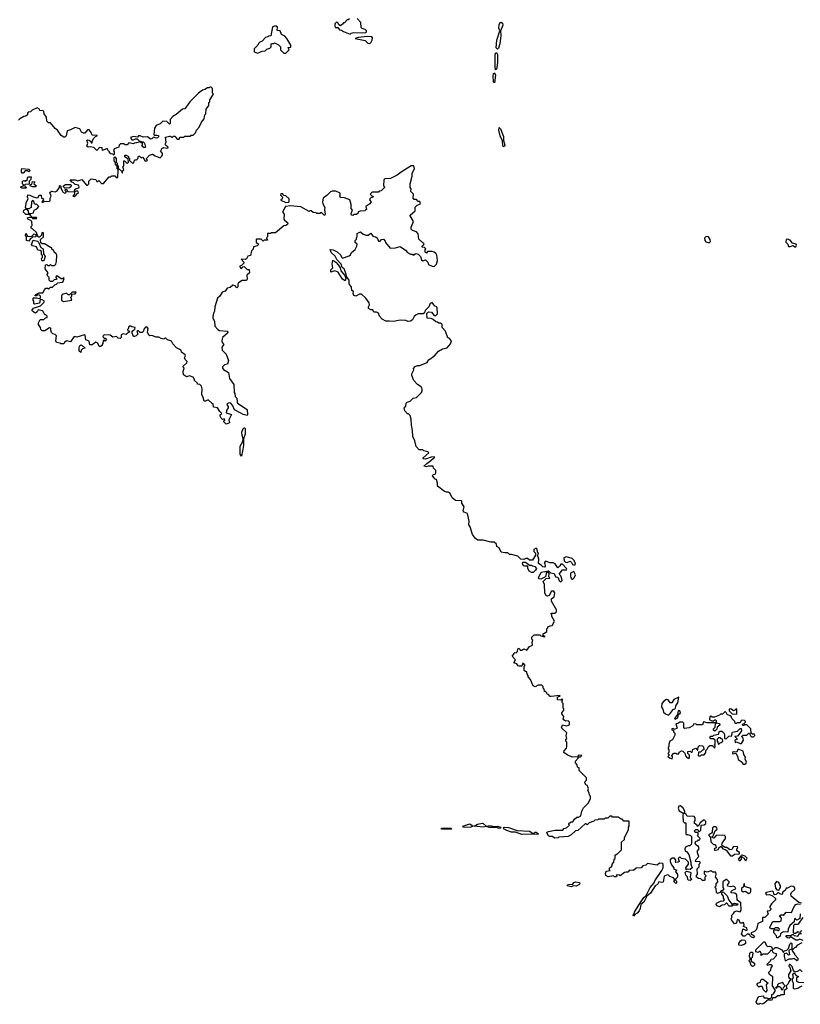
# Model space of a CAD drawing. Extents: x 2528705 to 2678277, y 911730 to 1023331.
# Tile 13 of 241: x 2562629 to 2570891, y 912570 to 922993. Entities that reach past the tile are written whole.
import ezdxf

# ---------------------------------------------------------------- set-up
doc = ezdxf.new("R2010")
doc.units = 0

msp = doc.modelspace()

# ---------------------------------------------------------------- linework, layer by layer
at = {"layer": '0CON20XD'}
for points in [[(2566118, 923002), (2566105, 922990), (2566095, 922990), (2566065, 922960), (2566055, 922960), (2566046, 922944), (2566025, 922928), (2566007, 922937), (2566000, 922955), (2565985, 922970), (2565965, 922950), (2565963, 922925), (2565972, 922912), (2565995, 922910), (2566014, 922884), (2566035, 922881), (2566055, 922867), (2566125, 922840)], [(2566125, 922840), (2566138, 922852), (2566164, 922856), (2566255, 922854), (2566292, 922858), (2566300, 922865), (2566300, 922875), (2566285, 922890), (2566255, 922900), (2566242, 922912), (2566240, 922965), (2566200, 923005)], [(2567685, 922682), (2567673, 922695), (2567679, 922775), (2567712, 922875), (2567700, 922905), (2567703, 922937), (2567715, 922965), (2567725, 922968), (2567740, 922955), (2567742, 922935), (2567718, 922875), (2567723, 922827), (2567711, 922739), (2567698, 922692), (2567685, 922682)], [(2565445, 922640), (2565480, 922675), (2565472, 922698), (2565498, 922702), (2565500, 922725), (2565458, 922795), (2565435, 922820), (2565400, 922835), (2565386, 922876), (2565355, 922880), (2565358, 922915), (2565345, 922926), (2565325, 922926), (2565304, 922916), (2565288, 922822), (2565265, 922820), (2565255, 922810), (2565230, 922805), (2565196, 922764), (2565170, 922755), (2565155, 922740), (2565150, 922725), (2565110, 922685), (2565112, 922652), (2565145, 922640), (2565195, 922660), (2565227, 922663), (2565245, 922680), (2565275, 922690), (2565290, 922705), (2565290, 922735), (2565295, 922740), (2565315, 922740), (2565325, 922748), (2565368, 922728), (2565390, 922705), (2565390, 922675), (2565425, 922640), (2565445, 922640)], [(2566335, 922742), (2566350, 922755), (2566360, 922775), (2566362, 922802), (2566355, 922810), (2566305, 922814), (2566210, 922805), (2566180, 922795), (2566285, 922772), (2566315, 922743), (2566335, 922742)], [(2567665, 922462), (2567660, 922495), (2567660, 922615), (2567665, 922639), (2567675, 922646), (2567687, 922625), (2567687, 922543), (2567680, 922485), (2567675, 922470), (2567665, 922462)], [(2567655, 922324), (2567645, 922338), (2567640, 922395), (2567645, 922422), (2567655, 922431), (2567665, 922405), (2567655, 922324)], [(2564062, 921552), (2564115, 921530), (2564135, 921550), (2564140, 921565), (2564140, 921575), (2564120, 921605), (2564130, 921615), (2564132, 921628), (2564155, 921640), (2564185, 921632), (2564200, 921635), (2564195, 921648), (2564175, 921660), (2564168, 921675), (2564178, 921695), (2564172, 921748), (2564215, 921760), (2564225, 921760), (2564235, 921750), (2564245, 921750), (2564255, 921760), (2564275, 921760), (2564280, 921745), (2564295, 921730), (2564315, 921730), (2564325, 921750), (2564365, 921750), (2564375, 921760), (2564435, 921760), (2564445, 921770), (2564465, 921770), (2564490, 921795), (2564500, 921825), (2564530, 921855), (2564553, 921907), (2564580, 921945), (2564590, 921985), (2564600, 921995), (2564603, 922047), (2564630, 922085), (2564630, 922115), (2564640, 922125), (2564640, 922145), (2564680, 922205), (2564670, 922215), (2564670, 922265), (2564655, 922280), (2564645, 922280), (2564635, 922270), (2564615, 922270), (2564587, 922253), (2564563, 922247), (2564520, 922215), (2564428, 922125), (2564375, 922050), (2564353, 922047), (2564285, 921990), (2564251, 921969), (2564223, 921937), (2564222, 921895), (2564215, 921888), (2564187, 921917), (2564145, 921918), (2564115, 921892), (2564075, 921872), (2564057, 921845), (2564050, 921775), (2564055, 921770), (2564085, 921772), (2564097, 921767), (2564097, 921753), (2564087, 921743), (2564075, 921740), (2564045, 921750), (2564028, 921732), (2564015, 921727), (2563982, 921752), (2563935, 921750), (2563905, 921762), (2563888, 921762), (2563875, 921750), (2563835, 921758), (2563800, 921745), (2563815, 921720), (2563835, 921720), (2563855, 921732), (2563872, 921732), (2563895, 921710), (2563925, 921700), (2563935, 921700), (2563950, 921685), (2563960, 921645), (2563945, 921638), (2563920, 921655), (2563930, 921665), (2563928, 921688), (2563915, 921690), (2563905, 921700), (2563865, 921688), (2563843, 921687), (2563835, 921680), (2563785, 921690), (2563765, 921670), (2563745, 921670), (2563735, 921680), (2563695, 921680), (2563680, 921665), (2563678, 921642), (2563630, 921625), (2563622, 921605), (2563630, 921595), (2563630, 921565), (2563625, 921560), (2563615, 921570), (2563592, 921572), (2563580, 921585), (2563580, 921595), (2563562, 921612), (2563555, 921630), (2563505, 921610), (2563500, 921635), (2563475, 921640), (2563445, 921610), (2563415, 921640), (2563375, 921648), (2563352, 921642), (2563340, 921655), (2563350, 921685), (2563340, 921715), (2563345, 921720), (2563365, 921718), (2563380, 921705), (2563385, 921690), (2563395, 921690), (2563400, 921715), (2563415, 921740), (2563432, 921758), (2563448, 921762), (2563448, 921768), (2563395, 921770), (2563385, 921800), (2563365, 921828), (2563345, 921827), (2563317, 921793), (2563305, 921792), (2563284, 921804), (2563266, 921836), (2563215, 921850), (2563165, 921826), (2563132, 921818), (2563120, 921765), (2563105, 921748), (2563095, 921748), (2563067, 921767), (2563030, 921825), (2563005, 921840), (2562955, 921900), (2562935, 921900), (2562915, 921920), (2562912, 921962), (2562888, 921998), (2562885, 922020), (2562877, 922027), (2562842, 922032), (2562840, 922045), (2562815, 922060), (2562760, 922035), (2562742, 922018), (2562720, 922015), (2562710, 922005), (2562710, 921985), (2562695, 921970), (2562673, 921967), (2562630, 921945), (2562615, 921930)], [(2567755, 921648), (2567744, 921655), (2567740, 921710), (2567713, 921765), (2567701, 921825), (2567705, 921850), (2567718, 921838), (2567750, 921755), (2567748, 921715), (2567764, 921666), (2567755, 921648)], [(2565058, 920348), (2565060, 920315), (2565033, 920287), (2565038, 920245), (2565029, 920231), (2564985, 920232), (2564945, 920208), (2564937, 920195), (2564938, 920165), (2564927, 920153), (2564915, 920160), (2564910, 920175), (2564885, 920182), (2564855, 920158), (2564825, 920150), (2564805, 920120), (2564772, 920108), (2564748, 920065), (2564724, 920046), (2564693, 919955), (2564692, 919908), (2564682, 919895), (2564672, 919855), (2564672, 919835), (2564692, 919802), (2564695, 919750), (2564725, 919712), (2564745, 919703), (2564825, 919697), (2564832, 919685), (2564830, 919675), (2564775, 919628), (2564767, 919595), (2564772, 919575), (2564788, 919555), (2564770, 919525), (2564773, 919495), (2564814, 919454), (2564840, 919385), (2564830, 919345), (2564795, 919338), (2564775, 919318), (2564774, 919305), (2564785, 919291), (2564838, 919258), (2564850, 919195), (2564895, 919130), (2564900, 919045), (2564907, 919037), (2564910, 919005), (2564927, 918987), (2564929, 918945), (2564934, 918935), (2565036, 918866), (2565039, 918815), (2565035, 918804), (2564995, 918813), (2564969, 918829), (2564903, 918863), (2564886, 918905), (2564865, 918933), (2564845, 918937), (2564824, 918926), (2564820, 918915), (2564835, 918900), (2564837, 918885), (2564818, 918855), (2564813, 918833), (2564870, 918815), (2564843, 918757), (2564848, 918725), (2564815, 918710), (2564790, 918735), (2564790, 918745), (2564800, 918755), (2564798, 918768), (2564775, 918760), (2564760, 918775), (2564750, 918795), (2564750, 918810), (2564770, 918825), (2564747, 918847), (2564723, 918883), (2564685, 918890), (2564680, 918895), (2564678, 918928), (2564665, 918930), (2564625, 918968), (2564596, 918954), (2564580, 918955), (2564572, 918995), (2564557, 919025), (2564559, 919085), (2564553, 919113), (2564535, 919130), (2564510, 919135), (2564510, 919145), (2564480, 919175), (2564480, 919185), (2564465, 919208), (2564425, 919222), (2564394, 919214), (2564362, 919235), (2564359, 919271), (2564370, 919305), (2564360, 919315), (2564360, 919325), (2564398, 919362), (2564400, 919375), (2564380, 919395), (2564373, 919413), (2564382, 919435), (2564380, 919445), (2564342, 919472), (2564338, 919495), (2564290, 919520), (2564251, 919561), (2564235, 919590), (2564193, 919603), (2564175, 919620), (2564165, 919620), (2564155, 919610), (2564125, 919618), (2564102, 919632), (2564075, 919632), (2564029, 919649), (2564005, 919648), (2563995, 919652), (2563980, 919685), (2563988, 919725), (2563975, 919740), (2563962, 919738), (2563942, 919718), (2563938, 919695), (2563925, 919683), (2563905, 919680), (2563885, 919698), (2563875, 919700), (2563870, 919695), (2563880, 919665), (2563860, 919645), (2563845, 919638), (2563835, 919640), (2563820, 919675), (2563820, 919695), (2563832, 919708), (2563848, 919712), (2563850, 919735), (2563815, 919740), (2563805, 919750), (2563795, 919750), (2563782, 919738), (2563780, 919725), (2563770, 919715), (2563775, 919700), (2563788, 919698), (2563790, 919685), (2563772, 919678), (2563755, 919660), (2563725, 919667), (2563702, 919658), (2563702, 919628), (2563692, 919618), (2563672, 919622), (2563655, 919638), (2563615, 919632), (2563585, 919652), (2563523, 919657), (2563512, 919648), (2563510, 919635), (2563522, 919622), (2563535, 919620), (2563547, 919603), (2563535, 919590), (2563525, 919600), (2563512, 919598), (2563510, 919565), (2563500, 919555), (2563500, 919545), (2563485, 919532), (2563470, 919535), (2563455, 919570), (2563435, 919578), (2563395, 919552), (2563372, 919552), (2563365, 919590), (2563330, 919605), (2563320, 919655), (2563315, 919658), (2563235, 919632), (2563205, 919640), (2563167, 919583), (2563125, 919592), (2563104, 919576), (2563095, 919560), (2563065, 919560), (2563057, 919567), (2563017, 919577), (2563010, 919595), (2563020, 919645), (2563005, 919660), (2562978, 919668), (2562965, 919680), (2562958, 919705), (2562958, 919728), (2562945, 919732), (2562895, 919700), (2562865, 919700), (2562852, 919712), (2562850, 919735), (2562828, 919768), (2562828, 919785), (2562845, 919820), (2562885, 919820), (2562902, 919838), (2562918, 919842), (2562920, 919855), (2562905, 919870), (2562895, 919870), (2562878, 919905), (2562865, 919912), (2562825, 919920), (2562815, 919900), (2562795, 919888), (2562782, 919892), (2562758, 919915), (2562775, 919940), (2562850, 919965), (2562885, 920000), (2562890, 920015), (2562867, 920027), (2562845, 920030), (2562838, 919992), (2562785, 919980), (2562780, 919985), (2562780, 920015), (2562773, 920023), (2562770, 920045), (2562775, 920050), (2562805, 920050), (2562835, 920040), (2562850, 920045), (2562848, 920068), (2562838, 920078), (2562815, 920080), (2562805, 920070), (2562795, 920070), (2562790, 920075), (2562800, 920085), (2562835, 920100), (2562875, 920100), (2562890, 920135), (2562905, 920150), (2562925, 920150), (2562935, 920140), (2562955, 920160), (2562975, 920160), (2563002, 920188), (2563018, 920192), (2563032, 920208), (2563077, 920213), (2563088, 920222), (2563100, 920255), (2563095, 920260), (2563082, 920248), (2563068, 920248), (2563028, 920278), (2563015, 920280), (2563010, 920265), (2563020, 920255), (2563018, 920242), (2562995, 920240), (2562975, 920220), (2562955, 920220), (2562940, 920235), (2562940, 920265), (2562923, 920283), (2562920, 920295), (2562930, 920315), (2562900, 920355), (2562903, 920397), (2562915, 920400), (2562925, 920390), (2562945, 920390), (2562955, 920400), (2562965, 920390), (2562998, 920392), (2563010, 920405), (2563020, 920435), (2563022, 920502), (2563016, 920516), (2562992, 920532), (2562990, 920545), (2562970, 920565), (2562968, 920578), (2562955, 920580), (2562892, 920622), (2562865, 920620), (2562852, 920632), (2562850, 920665), (2562880, 920695), (2562880, 920735), (2562875, 920740), (2562862, 920738), (2562858, 920712), (2562838, 920692), (2562825, 920690), (2562805, 920740), (2562765, 920780), (2562750, 920785), (2562750, 920805), (2562760, 920815), (2562757, 920857), (2562748, 920868), (2562715, 920882), (2562713, 920897), (2562735, 920902), (2562760, 920900), (2562765, 920890), (2562805, 920890), (2562810, 920895), (2562805, 920900), (2562760, 920900), (2562735, 920930), (2562692, 920932), (2562670, 920955), (2562673, 920977), (2562700, 920990), (2562720, 920965), (2562722, 920942), (2562745, 920940), (2562775, 920950), (2562783, 920977), (2562809, 920991), (2562830, 921015), (2562805, 921040), (2562795, 921038), (2562784, 921044), (2562778, 921068), (2562765, 921080), (2562752, 921065), (2562750, 921005), (2562725, 920990), (2562700, 920990), (2562690, 921005), (2562702, 921065), (2562720, 921095), (2562710, 921115), (2562715, 921138), (2562737, 921137), (2562765, 921120), (2562805, 921108), (2562825, 921110), (2562834, 921136), (2562857, 921137), (2562860, 921105), (2562880, 921095), (2562878, 921082), (2562862, 921062), (2562875, 921060), (2562895, 921072), (2562942, 921068), (2562952, 921078), (2562950, 921105), (2562962, 921125), (2562948, 921165), (2562965, 921177), (2563005, 921172), (2563025, 921182), (2563050, 921215), (2563050, 921235), (2563055, 921238), (2563067, 921227), (2563060, 921215), (2563080, 921185), (2563082, 921172), (2563105, 921158), (2563120, 921165), (2563120, 921175), (2563110, 921185), (2563115, 921200), (2563125, 921200), (2563132, 921182), (2563143, 921173), (2563210, 921170), (2563210, 921145), (2563190, 921125), (2563205, 921120), (2563215, 921130), (2563228, 921132), (2563230, 921145), (2563250, 921165), (2563245, 921178), (2563225, 921178), (2563210, 921170), (2563212, 921195), (2563225, 921207), (2563255, 921212), (2563260, 921225), (2563251, 921241), (2563215, 921250), (2563195, 921270), (2563182, 921272), (2563163, 921297), (2563215, 921297), (2563245, 921288), (2563285, 921300), (2563335, 921240), (2563348, 921242), (2563360, 921255), (2563360, 921285), (2563385, 921310), (2563435, 921300), (2563445, 921280), (2563455, 921280), (2563465, 921290), (2563495, 921260), (2563515, 921260), (2563575, 921330), (2563595, 921330), (2563605, 921340), (2563635, 921340), (2563655, 921320), (2563668, 921322), (2563670, 921405), (2563660, 921415), (2563660, 921450), (2563670, 921445), (2563672, 921422), (2563708, 921388), (2563712, 921372), (2563718, 921372), (2563720, 921395), (2563730, 921405), (2563722, 921435), (2563730, 921445), (2563732, 921498), (2563738, 921498), (2563765, 921470), (2563780, 921485), (2563778, 921518), (2563742, 921542), (2563742, 921558), (2563755, 921560), (2563780, 921545), (2563780, 921535), (2563790, 921525), (2563792, 921502), (2563825, 921470), (2563838, 921482), (2563840, 921495), (2563852, 921508), (2563865, 921510), (2563878, 921522), (2563885, 921550), (2563898, 921548), (2563915, 921530), (2563928, 921538), (2563948, 921518), (2563955, 921500), (2563975, 921500), (2563980, 921505), (2563970, 921515), (2563970, 921525), (2564002, 921558), (2564035, 921568), (2564062, 921552)], [(2563660, 921450), (2563655, 921450), (2563642, 921462), (2563640, 921485), (2563630, 921495), (2563630, 921535), (2563635, 921540), (2563650, 921525), (2563650, 921485), (2563660, 921475), (2563660, 921450)], [(2562665, 921370), (2562655, 921370), (2562648, 921378), (2562648, 921405), (2562653, 921417), (2562725, 921410), (2562738, 921395), (2562725, 921382), (2562712, 921392), (2562688, 921392), (2562665, 921370)], [(2568185, 916500), (2568210, 916515), (2568210, 916545), (2568220, 916555), (2568220, 916565), (2568243, 916577), (2568265, 916580), (2568290, 916625), (2568262, 916675), (2568260, 916695), (2568250, 916705), (2568255, 916710), (2568295, 916710), (2568310, 916725), (2568310, 916745), (2568257, 916837), (2568259, 916861), (2568287, 916883), (2568292, 916925), (2568282, 916942), (2568258, 916942), (2568233, 916897), (2568215, 916890), (2568202, 916895), (2568188, 916925), (2568183, 917013), (2568170, 917045), (2568202, 917078), (2568235, 917080), (2568240, 917085), (2568230, 917095), (2568232, 917132), (2568218, 917148), (2568202, 917138), (2568197, 917103), (2568188, 917092), (2568145, 917070), (2568123, 917073), (2568120, 917085), (2568150, 917145), (2568225, 917160), (2568248, 917138), (2568285, 917130), (2568300, 917095), (2568325, 917090), (2568340, 917055), (2568357, 917043), (2568370, 917055), (2568368, 917075), (2568357, 917107), (2568340, 917125), (2568375, 917170), (2568415, 917170), (2568420, 917175), (2568418, 917185), (2568375, 917230), (2568355, 917230), (2568345, 917210), (2568325, 917190), (2568295, 917232), (2568275, 917242), (2568245, 917242), (2568195, 917260), (2568180, 917245), (2568187, 917237), (2568192, 917208), (2568182, 917198), (2568165, 917200), (2568149, 917219), (2568120, 917235), (2568122, 917282), (2568118, 917308), (2568110, 917315), (2568120, 917345), (2568110, 917355), (2568107, 917387), (2568095, 917400), (2568070, 917385), (2568070, 917365), (2568090, 917345), (2568090, 917325), (2568055, 917270), (2568025, 917272), (2568005, 917290), (2567985, 917290), (2567965, 917278), (2567933, 917283), (2567903, 917313), (2567835, 917332), (2567813, 917333), (2567795, 917350), (2567765, 917348), (2567725, 917358), (2567703, 917403), (2567680, 917415), (2567675, 917440), (2567652, 917462), (2567615, 917462), (2567535, 917482), (2567477, 917483), (2567455, 917500), (2567421, 917545), (2567397, 917625), (2567382, 917645), (2567388, 917685), (2567367, 917767), (2567335, 917778), (2567322, 917795), (2567332, 917835), (2567310, 917875), (2567310, 917895), (2567305, 917900), (2567242, 917902), (2567205, 917930), (2567185, 917978), (2567165, 917990), (2567145, 917990), (2567125, 918000), (2567050, 918055), (2567052, 918085), (2567040, 918125), (2567025, 918130), (2566998, 918165), (2567005, 918178), (2567028, 918182), (2567032, 918195), (2567032, 918222), (2567010, 918245), (2567005, 918268), (2566954, 918266), (2566935, 918259), (2566908, 918265), (2566937, 918295), (2566982, 918325), (2567008, 918352), (2567020, 918355), (2567020, 918365), (2566985, 918362), (2566925, 918340), (2566898, 918345), (2566900, 918355), (2566958, 918408), (2566947, 918417), (2566905, 918430), (2566895, 918440), (2566858, 918438), (2566824, 918474), (2566810, 918535), (2566791, 918581), (2566787, 918643), (2566775, 918700), (2566772, 918765), (2566762, 918802), (2566745, 918820), (2566735, 918820), (2566704, 918854), (2566698, 918882), (2566717, 918903), (2566720, 918935), (2566730, 918945), (2566760, 918955), (2566793, 918987), (2566830, 918995), (2566880, 919045), (2566888, 919065), (2566888, 919085), (2566878, 919105), (2566841, 919131), (2566802, 919175), (2566778, 919225), (2566778, 919245), (2566800, 919285), (2566798, 919302), (2566815, 919320), (2566838, 919332), (2566865, 919333), (2566940, 919365), (2566950, 919375), (2566952, 919388), (2566965, 919400), (2566978, 919402), (2567000, 919425), (2567020, 919435), (2567060, 919485), (2567105, 919508), (2567155, 919520), (2567188, 919562), (2567200, 919595), (2567175, 919620), (2567160, 919625), (2567137, 919697), (2567100, 919735), (2567100, 919765), (2567085, 919780), (2567065, 919780), (2567052, 919792), (2567033, 919793), (2567005, 919820), (2566985, 919830), (2566942, 919832), (2566938, 919882), (2566955, 919900), (2566987, 919897), (2567015, 919860), (2567035, 919860), (2567052, 919878), (2567047, 919947), (2567038, 919958), (2567022, 919962), (2566995, 919998), (2566975, 919990), (2566958, 919955), (2566920, 919915), (2566918, 919902), (2566899, 919881), (2566845, 919878), (2566825, 919868), (2566805, 919852), (2566787, 919815), (2566765, 919801), (2566739, 919799), (2566715, 919808), (2566655, 919813), (2566585, 919797), (2566543, 919803), (2566505, 919800), (2566465, 919822), (2566438, 919855), (2566425, 919887), (2566405, 919897), (2566378, 919898), (2566365, 919920), (2566345, 919920), (2566320, 919935), (2566320, 919955), (2566330, 919975), (2566327, 919997), (2566292, 920045), (2566246, 920086), (2566225, 920088), (2566185, 920067), (2566164, 920074), (2566158, 920095), (2566162, 920115), (2566146, 920126), (2566140, 920160), (2566117, 920197), (2566117, 920235), (2566088, 920275), (2566085, 920300), (2566062, 920355), (2566041, 920371), (2566033, 920405), (2565986, 920456), (2565969, 920489), (2565925, 920528), (2565915, 920560), (2565946, 920556), (2565988, 920535), (2566029, 920499), (2566035, 920480), (2566045, 920470), (2566117, 920493), (2566130, 920505), (2566141, 920529), (2566180, 920560), (2566198, 920595), (2566200, 920615), (2566180, 920635), (2566180, 920655), (2566192, 920668), (2566193, 920687), (2566200, 920695), (2566202, 920728), (2566235, 920748), (2566263, 920723), (2566297, 920713), (2566317, 920713), (2566345, 920732), (2566365, 920702), (2566396, 920696), (2566412, 920685), (2566425, 920650), (2566445, 920650), (2566460, 920665), (2566478, 920668), (2566498, 920648), (2566500, 920635), (2566550, 920575), (2566605, 920577), (2566655, 920592), (2566712, 920552), (2566735, 920528), (2566765, 920510), (2566785, 920510), (2566795, 920500), (2566823, 920517), (2566845, 920510), (2566870, 920485), (2566881, 920451), (2566895, 920442), (2566925, 920450), (2566947, 920427), (2566955, 920402), (2566995, 920383), (2567015, 920382), (2567042, 920405), (2567050, 920445), (2567045, 920500), (2567036, 920516), (2567015, 920532), (2566995, 920540), (2566945, 920540), (2566935, 920520), (2566922, 920532), (2566920, 920555), (2566928, 920568), (2566915, 920580), (2566890, 920585), (2566890, 920595), (2566908, 920612), (2566910, 920625), (2566895, 920630), (2566855, 920670), (2566847, 920727), (2566829, 920749), (2566785, 920762), (2566773, 920775), (2566772, 920795), (2566797, 920855), (2566760, 920915), (2566760, 920925), (2566815, 920970), (2566815, 921010), (2566835, 921030), (2566870, 921045), (2566865, 921070), (2566845, 921070), (2566828, 921088), (2566805, 921090), (2566793, 921103), (2566798, 921145), (2566770, 921175), (2566772, 921202), (2566762, 921215), (2566762, 921255), (2566783, 921337), (2566783, 921367), (2566806, 921415), (2566800, 921445), (2566774, 921446), (2566665, 921380), (2566625, 921347), (2566555, 921312), (2566495, 921308), (2566482, 921298), (2566480, 921235), (2566490, 921225), (2566490, 921215), (2566455, 921180), (2566435, 921178), (2566425, 921168), (2566363, 921167), (2566351, 921159), (2566340, 921145), (2566355, 921130), (2566370, 921125), (2566368, 921115), (2566345, 921108), (2566334, 921096), (2566332, 921085), (2566348, 921065), (2566336, 921044), (2566294, 921016), (2566298, 920985), (2566290, 920975), (2566285, 920970), (2566233, 920967), (2566212, 920958), (2566210, 920945), (2566195, 920930), (2566165, 920930), (2566155, 920920), (2566142, 920922), (2566138, 920942), (2566150, 920975), (2566138, 920995), (2566138, 921035), (2566122, 921085), (2566065, 921106), (2566029, 921109), (2566018, 921125), (2566022, 921135), (2566020, 921155), (2565975, 921178), (2565935, 921177), (2565919, 921171), (2565879, 921131), (2565841, 921105), (2565834, 921064), (2565837, 921045), (2565857, 921005), (2565854, 920985), (2565862, 920935), (2565855, 920920), (2565825, 920952), (2565805, 920942), (2565775, 920940), (2565767, 920947), (2565735, 920952), (2565715, 920968), (2565705, 920970), (2565693, 920963), (2565605, 921012), (2565495, 921022), (2565443, 921017), (2565410, 920955), (2565428, 920935), (2565423, 920883), (2565430, 920870), (2565463, 920845), (2565468, 920832), (2565462, 920825), (2565445, 920813), (2565425, 920810), (2565335, 920738), (2565295, 920738), (2565285, 920730), (2565252, 920728), (2565250, 920695), (2565240, 920685), (2565250, 920660), (2565215, 920660), (2565205, 920650), (2565185, 920670), (2565135, 920670), (2565130, 920665), (2565130, 920635), (2565160, 920615), (2565142, 920598), (2565102, 920588), (2565100, 920565), (2565083, 920547), (2565070, 920495), (2565042, 920488), (2565030, 920460), (2565017, 920453), (2564972, 920458), (2565000, 920425), (2565000, 920415), (2564978, 920392), (2564960, 920385), (2564962, 920365), (2564975, 920360), (2564992, 920378), (2565005, 920380), (2565035, 920350), (2565058, 920348)], [(2562655, 921208), (2562640, 921215), (2562643, 921227), (2562670, 921235), (2562670, 921245), (2562660, 921255), (2562660, 921285), (2562675, 921290), (2562685, 921280), (2562695, 921290), (2562708, 921292), (2562710, 921315), (2562722, 921328), (2562750, 921330), (2562747, 921303), (2562730, 921285), (2562728, 921252), (2562685, 921250), (2562680, 921245), (2562682, 921232), (2562700, 921215), (2562695, 921210), (2562655, 921208)], [(2562765, 921222), (2562740, 921235), (2562742, 921248), (2562758, 921252), (2562765, 921280), (2562788, 921278), (2562780, 921255), (2562808, 921235), (2562795, 921223), (2562765, 921222)], [(2563105, 921210), (2563092, 921225), (2563092, 921235), (2563112, 921248), (2563168, 921248), (2563172, 921242), (2563170, 921225), (2563155, 921213), (2563105, 921210)], [(2565445, 921058), (2565475, 921060), (2565480, 921065), (2565480, 921095), (2565445, 921130), (2565422, 921132), (2565415, 921150), (2565392, 921148), (2565390, 921135), (2565410, 921115), (2565408, 921092), (2565392, 921088), (2565392, 921082), (2565445, 921058)], [(2562725, 920650), (2562700, 920655), (2562700, 920695), (2562690, 920705), (2562695, 920730), (2562712, 920702), (2562735, 920698), (2562758, 920702), (2562783, 920727), (2562798, 920718), (2562800, 920695), (2562765, 920690), (2562755, 920680), (2562742, 920678), (2562725, 920650)], [(2569925, 920630), (2569940, 920645), (2569938, 920665), (2569920, 920695), (2569895, 920698), (2569878, 920682), (2569880, 920655), (2569892, 920642), (2569925, 920630)], [(2570835, 920588), (2570845, 920590), (2570852, 920605), (2570848, 920615), (2570807, 920627), (2570785, 920658), (2570755, 920668), (2570742, 920665), (2570738, 920638), (2570758, 920618), (2570765, 920592), (2570785, 920591), (2570815, 920602), (2570835, 920588)], [(2562885, 920440), (2562865, 920440), (2562862, 920445), (2562860, 920465), (2562870, 920475), (2562870, 920495), (2562860, 920505), (2562858, 920538), (2562845, 920550), (2562822, 920552), (2562808, 920588), (2562765, 920600), (2562752, 920612), (2562772, 920658), (2562817, 920647), (2562828, 920638), (2562852, 920582), (2562877, 920567), (2562880, 920515), (2562900, 920485), (2562885, 920440)], [(2566075, 920230), (2566045, 920247), (2566001, 920321), (2565965, 920333), (2565922, 920322), (2565923, 920345), (2565942, 920365), (2565937, 920405), (2565942, 920448), (2565976, 920426), (2565999, 920399), (2566020, 920365), (2566028, 920335), (2566070, 920285), (2566082, 920255), (2566075, 920230)], [(2563091, 920011), (2563115, 920013), (2563180, 920025), (2563170, 920055), (2563180, 920065), (2563182, 920088), (2563215, 920090), (2563228, 920108), (2563185, 920110), (2563155, 920080), (2563142, 920082), (2563125, 920098), (2563080, 920085), (2563070, 920065), (2563070, 920025), (2563091, 920011)], [(2563275, 919470), (2563260, 919485), (2563258, 919515), (2563263, 919537), (2563275, 919550), (2563290, 919545), (2563320, 919515), (2563292, 919508), (2563280, 919495), (2563275, 919470)], [(2564975, 918372), (2564963, 918393), (2564962, 918478), (2564992, 918528), (2564994, 918555), (2564982, 918592), (2564981, 918625), (2564995, 918664), (2565005, 918674), (2565012, 918672), (2565014, 918665), (2565014, 918605), (2564996, 918555), (2564997, 918485), (2564975, 918372)], [(2568065, 917140), (2568045, 917142), (2568022, 917155), (2568008, 917188), (2568008, 917208), (2567975, 917208), (2567965, 917212), (2567953, 917225), (2567950, 917245), (2567958, 917252), (2567982, 917252), (2568025, 917220), (2568045, 917220), (2568055, 917210), (2568080, 917205), (2568098, 917185), (2568090, 917165), (2568065, 917140)], [(2568505, 917220), (2568510, 917245), (2568500, 917255), (2568500, 917265), (2568475, 917290), (2568415, 917308), (2568390, 917295), (2568393, 917263), (2568405, 917250), (2568425, 917248), (2568455, 917260), (2568468, 917248), (2568480, 917225), (2568505, 917220)], [(2568485, 917070), (2568497, 917083), (2568510, 917115), (2568495, 917150), (2568460, 917135), (2568458, 917105), (2568463, 917083), (2568472, 917072), (2568485, 917070)], [(2570392, 913302), (2570408, 913285), (2570395, 913272), (2570375, 913280), (2570360, 913295), (2570358, 913308), (2570345, 913310), (2570335, 913320), (2570305, 913290), (2570285, 913290), (2570268, 913315), (2570280, 913345), (2570282, 913368), (2570308, 913358), (2570315, 913350), (2570330, 913355), (2570325, 913380), (2570290, 913395), (2570298, 913412), (2570295, 913430), (2570285, 913438), (2570275, 913430), (2570255, 913430), (2570245, 913460), (2570225, 913468), (2570218, 913455), (2570215, 913430), (2570195, 913422), (2570162, 913465), (2570160, 913475), (2570170, 913495), (2570160, 913505), (2570185, 913530), (2570195, 913550), (2570215, 913558), (2570255, 913550), (2570267, 913567), (2570260, 913645), (2570222, 913672), (2570218, 913728), (2570197, 913747), (2570160, 913750), (2570160, 913765), (2570175, 913780), (2570208, 913792), (2570200, 913815), (2570185, 913820), (2570155, 913812), (2570125, 913820), (2570120, 913835), (2570140, 913855), (2570140, 913865), (2570115, 913890), (2570105, 913890), (2570070, 913865), (2570070, 913805), (2570080, 913795), (2570078, 913782), (2570065, 913770), (2570055, 913770), (2570038, 913752), (2570015, 913742), (2570003, 913753), (2570000, 913795), (2569990, 913805), (2569990, 913815), (2570000, 913825), (2570000, 913845), (2570020, 913865), (2570015, 913890), (2569992, 913915), (2570000, 913945), (2569998, 913968), (2569965, 913970), (2569945, 913982), (2569905, 913968), (2569875, 913978), (2569872, 913952), (2569890, 913935), (2569890, 913925), (2569880, 913915), (2569880, 913885), (2569875, 913880), (2569855, 913882), (2569838, 913898), (2569815, 913902), (2569792, 913915), (2569792, 913935), (2569803, 913947), (2569800, 914005), (2569820, 914025), (2569820, 914055), (2569830, 914065), (2569830, 914075), (2569825, 914080), (2569795, 914078), (2569783, 914083), (2569785, 914100), (2569817, 914133), (2569802, 914175), (2569802, 914195), (2569822, 914215), (2569815, 914240), (2569785, 914258), (2569778, 914275), (2569785, 914298), (2569805, 914300), (2569815, 914310), (2569828, 914312), (2569830, 914325), (2569803, 914353), (2569810, 914365), (2569810, 914385), (2569805, 914390), (2569780, 914390), (2569773, 914407), (2569785, 914422), (2569802, 914422), (2569810, 914415), (2569812, 914402), (2569825, 914400), (2569840, 914415), (2569842, 914468), (2569875, 914470), (2569890, 914485), (2569890, 914505), (2569878, 914518), (2569865, 914520), (2569845, 914500), (2569830, 914495), (2569818, 914462), (2569802, 914452), (2569798, 914468), (2569770, 914485), (2569770, 914505), (2569780, 914515), (2569780, 914545), (2569767, 914557), (2569745, 914562), (2569715, 914558), (2569692, 914562), (2569678, 914588), (2569660, 914595), (2569668, 914602), (2569670, 914615), (2569652, 914645), (2569622, 914672), (2569605, 914668), (2569597, 914645), (2569609, 914619), (2569652, 914592), (2569647, 914565), (2569652, 914505), (2569665, 914490), (2569680, 914490), (2569680, 914375), (2569694, 914364), (2569705, 914367), (2569728, 914358), (2569738, 914345), (2569740, 914275), (2569735, 914260), (2569722, 914248), (2569703, 914247), (2569675, 914232), (2569668, 914215), (2569672, 914192), (2569688, 914188), (2569710, 914155), (2569733, 914075), (2569732, 914055), (2569748, 914015), (2569725, 913998), (2569695, 914000), (2569682, 913992), (2569680, 914015), (2569707, 914053), (2569708, 914075), (2569677, 914107), (2569633, 914113), (2569615, 914130), (2569600, 914115), (2569608, 914082), (2569597, 914073), (2569575, 914070), (2569570, 914075), (2569572, 914095), (2569558, 914118), (2569535, 914117), (2569515, 914098), (2569515, 914080), (2569528, 914045), (2569552, 914015), (2569552, 914002), (2569580, 913995), (2569580, 913985), (2569570, 913975), (2569590, 913945), (2569590, 913915), (2569570, 913895), (2569570, 913885), (2569580, 913875), (2569580, 913855), (2569575, 913850), (2569550, 913875), (2569558, 913882), (2569560, 913895), (2569548, 913908), (2569512, 913922), (2569495, 913936), (2569485, 913940), (2569450, 913925), (2569438, 913862), (2569425, 913858), (2569395, 913866), (2569381, 913839), (2569355, 913825), (2569305, 913745), (2569266, 913714), (2569235, 913652), (2569204, 913626), (2569196, 913585), (2569185, 913561), (2569165, 913536), (2569139, 913521), (2569125, 913504), (2569121, 913515), (2569132, 913528), (2569136, 913545), (2569185, 913625), (2569235, 913702), (2569258, 913722), (2569303, 913807), (2569344, 913855), (2569352, 913878), (2569425, 913988), (2569438, 914015), (2569439, 914055), (2569435, 914062), (2569400, 914065), (2569375, 914042), (2569275, 914062), (2569256, 914044), (2569224, 914036), (2569207, 914013), (2569155, 914010), (2569125, 913988), (2569085, 913990), (2569065, 913970), (2569049, 913969), (2569030, 913965), (2568985, 913930), (2568975, 913940), (2568943, 913937), (2568950, 913925), (2568945, 913920), (2568925, 913920), (2568915, 913930), (2568858, 913918), (2568832, 913935), (2568828, 913955), (2568835, 913980), (2568880, 913985), (2568870, 913995), (2568870, 914015), (2568888, 914022), (2568900, 914035), (2568900, 914055), (2568917, 914073), (2568920, 914105), (2568930, 914115), (2568932, 914148), (2568945, 914160), (2568958, 914162), (2569000, 914205), (2569000, 914285), (2569030, 914315), (2569030, 914335), (2569072, 914418), (2569072, 914445), (2569080, 914455), (2569080, 914505), (2569075, 914510), (2569025, 914510), (2569005, 914530), (2568995, 914530), (2568965, 914550), (2568905, 914550), (2568895, 914560), (2568875, 914560), (2568855, 914540), (2568825, 914540), (2568815, 914530), (2568755, 914530), (2568747, 914523), (2568715, 914520), (2568705, 914510), (2568655, 914490), (2568635, 914470), (2568625, 914480), (2568615, 914480), (2568535, 914410), (2568513, 914407), (2568466, 914364), (2568435, 914348), (2568335, 914340), (2568327, 914333), (2568288, 914328), (2568267, 914347), (2568235, 914347), (2568225, 914353), (2568208, 914385), (2568211, 914395), (2568225, 914401), (2568295, 914414), (2568376, 914414), (2568389, 914431), (2568415, 914437), (2568448, 914465), (2568440, 914475), (2568445, 914490), (2568455, 914490), (2568465, 914500), (2568485, 914500), (2568501, 914529), (2568525, 914550), (2568545, 914552), (2568568, 914565), (2568578, 914615), (2568595, 914650), (2568645, 914700), (2568670, 914745), (2568670, 914775), (2568660, 914785), (2568657, 914807), (2568642, 914835), (2568648, 914855), (2568643, 914873), (2568640, 914885), (2568625, 914890), (2568612, 914915), (2568613, 914927), (2568627, 914943), (2568627, 914967), (2568550, 915045), (2568550, 915075), (2568532, 915082), (2568530, 915105), (2568510, 915125), (2568510, 915145), (2568540, 915175), (2568540, 915190), (2568565, 915190), (2568580, 915205), (2568545, 915208), (2568540, 915205), (2568540, 915190), (2568477, 915187), (2568425, 915210), (2568390, 915235), (2568392, 915255), (2568415, 915280), (2568420, 915295), (2568420, 915345), (2568410, 915355), (2568410, 915375), (2568420, 915385), (2568412, 915415), (2568420, 915445), (2568362, 915495), (2568373, 915527), (2568415, 915518), (2568440, 915525), (2568447, 915533), (2568448, 915555), (2568435, 915570), (2568405, 915568), (2568380, 915585), (2568388, 915615), (2568368, 915645), (2568368, 915655), (2568388, 915685), (2568388, 915698), (2568380, 915705), (2568380, 915755), (2568370, 915765), (2568370, 915785), (2568378, 915798), (2568365, 915800), (2568355, 915790), (2568322, 915792), (2568323, 915817), (2568332, 915828), (2568348, 915832), (2568345, 915840), (2568255, 915828), (2568245, 915830), (2568225, 915850), (2568212, 915852), (2568208, 915868), (2568195, 915880), (2568182, 915882), (2568180, 915905), (2568170, 915915), (2568170, 915935), (2568155, 915950), (2568115, 915950), (2568085, 915932), (2568065, 915940), (2568037, 916007), (2568012, 916035), (2568012, 916052), (2568000, 916065), (2567998, 916088), (2567982, 916092), (2567970, 916105), (2567970, 916145), (2567980, 916155), (2567970, 916165), (2567970, 916175), (2567955, 916180), (2567945, 916150), (2567915, 916148), (2567905, 916152), (2567890, 916175), (2567860, 916185), (2567878, 916215), (2567840, 916255), (2567860, 916275), (2567860, 916285), (2567870, 916295), (2567885, 916292), (2567895, 916300), (2567905, 916338), (2567915, 916340), (2567925, 916320), (2567945, 916320), (2567965, 916332), (2567995, 916320), (2568024, 916356), (2568058, 916372), (2568052, 916405), (2568060, 916425), (2568050, 916435), (2568050, 916455), (2568075, 916480), (2568135, 916480), (2568145, 916470), (2568185, 916460), (2568190, 916465), (2568170, 916475), (2568170, 916495), (2568185, 916500)], [(2569495, 915632), (2569515, 915648), (2569545, 915692), (2569570, 915700), (2569575, 915730), (2569595, 915760), (2569605, 915820), (2569553, 915797), (2569530, 915760), (2569515, 915763), (2569492, 915792), (2569475, 915797), (2569445, 915779), (2569426, 915755), (2569421, 915715), (2569437, 915695), (2569444, 915664), (2569464, 915644), (2569495, 915632)], [(2569715, 915170), (2569720, 915195), (2569717, 915207), (2569700, 915225), (2569700, 915245), (2569725, 915250), (2569735, 915240), (2569745, 915240), (2569752, 915268), (2569785, 915280), (2569802, 915262), (2569808, 915262), (2569810, 915295), (2569825, 915310), (2569855, 915307), (2569866, 915296), (2569870, 915265), (2569855, 915260), (2569835, 915240), (2569812, 915238), (2569810, 915205), (2569815, 915200), (2569835, 915200), (2569845, 915210), (2569875, 915210), (2569890, 915235), (2569892, 915258), (2569905, 915270), (2569921, 915299), (2569935, 915310), (2569958, 915308), (2569985, 915280), (2569990, 915305), (2569980, 915315), (2569990, 915325), (2569990, 915365), (2569972, 915382), (2569945, 915380), (2569932, 915395), (2569945, 915410), (2569965, 915410), (2569975, 915420), (2570025, 915430), (2570035, 915460), (2570062, 915462), (2570078, 915448), (2570090, 915425), (2570090, 915385), (2570105, 915380), (2570135, 915410), (2570168, 915412), (2570170, 915445), (2570175, 915450), (2570227, 915463), (2570255, 915490), (2570265, 915490), (2570268, 915465), (2570245, 915430), (2570225, 915410), (2570200, 915405), (2570220, 915385), (2570218, 915372), (2570200, 915365), (2570202, 915342), (2570215, 915350), (2570255, 915330), (2570268, 915332), (2570290, 915365), (2570287, 915387), (2570270, 915405), (2570285, 915420), (2570325, 915420), (2570345, 915440), (2570355, 915440), (2570363, 915413), (2570375, 915400), (2570395, 915400), (2570410, 915415), (2570408, 915428), (2570385, 915430), (2570372, 915442), (2570367, 915487), (2570325, 915530), (2570305, 915530), (2570295, 915520), (2570282, 915522), (2570280, 915535), (2570298, 915542), (2570310, 915555), (2570310, 915565), (2570300, 915575), (2570273, 915577), (2570262, 915568), (2570255, 915550), (2570225, 915550), (2570217, 915543), (2570203, 915543), (2570200, 915565), (2570167, 915597), (2570160, 915615), (2570150, 915625), (2570117, 915637), (2570108, 915658), (2570095, 915668), (2570068, 915642), (2570045, 915640), (2570035, 915630), (2569982, 915608), (2569958, 915608), (2569945, 915620), (2569932, 915618), (2569930, 915585), (2569935, 915580), (2569955, 915570), (2569975, 915570), (2569985, 915580), (2569995, 915580), (2570000, 915575), (2570000, 915550), (2569905, 915548), (2569865, 915560), (2569855, 915530), (2569795, 915530), (2569787, 915537), (2569765, 915538), (2569752, 915518), (2569715, 915497), (2569665, 915490), (2569660, 915495), (2569657, 915547), (2569647, 915557), (2569615, 915558), (2569595, 915542), (2569572, 915538), (2569588, 915492), (2569555, 915480), (2569545, 915488), (2569530, 915485), (2569530, 915475), (2569548, 915468), (2569550, 915455), (2569562, 915442), (2569562, 915418), (2569539, 915371), (2569510, 915355), (2569500, 915325), (2569500, 915295), (2569492, 915288), (2569493, 915273), (2569500, 915265), (2569500, 915235), (2569490, 915225), (2569498, 915218), (2569500, 915205), (2569490, 915195), (2569505, 915180), (2569535, 915170), (2569538, 915185), (2569530, 915205), (2569552, 915228), (2569575, 915230), (2569585, 915220), (2569605, 915220), (2569610, 915240), (2569635, 915252), (2569648, 915248), (2569668, 915228), (2569675, 915200), (2569695, 915180), (2569705, 915180), (2569715, 915170)], [(2569565, 915590), (2569575, 915592), (2569596, 915604), (2569602, 915638), (2569622, 915655), (2569615, 915678), (2569605, 915680), (2569600, 915675), (2569592, 915638), (2569560, 915595), (2569565, 915590)], [(2570215, 915640), (2570220, 915645), (2570220, 915695), (2570213, 915697), (2570198, 915682), (2570185, 915678), (2570157, 915697), (2570140, 915695), (2570140, 915675), (2570170, 915645), (2570215, 915640)], [(2569985, 915460), (2569972, 915472), (2569972, 915485), (2569990, 915505), (2569992, 915538), (2570000, 915550), (2570035, 915542), (2570038, 915525), (2570010, 915505), (2570008, 915482), (2569985, 915460)], [(2570025, 915320), (2570042, 915338), (2570055, 915340), (2570070, 915355), (2570068, 915378), (2570055, 915380), (2570045, 915390), (2570025, 915390), (2570010, 915375), (2570010, 915355), (2570020, 915345), (2570025, 915320)], [(2570305, 915112), (2570319, 915121), (2570322, 915135), (2570308, 915165), (2570310, 915185), (2570294, 915214), (2570288, 915248), (2570235, 915270), (2570215, 915238), (2570185, 915242), (2570172, 915235), (2570175, 915222), (2570208, 915228), (2570226, 915196), (2570235, 915160), (2570265, 915142), (2570285, 915113), (2570305, 915112)], [(2567195, 914425), (2567095, 914425), (2567092, 914435), (2567195, 914435), (2567200, 914425), (2567195, 914425)], [(2567345, 914442), (2567328, 914445), (2567320, 914455), (2567395, 914479), (2567430, 914455), (2567405, 914444), (2567345, 914442)], [(2567705, 914430), (2567675, 914441), (2567601, 914441), (2567565, 914452), (2567535, 914445), (2567440, 914455), (2567474, 914476), (2567526, 914486), (2567535, 914484), (2567565, 914456), (2567605, 914462), (2567655, 914452), (2567685, 914456), (2567720, 914445), (2567715, 914434), (2567705, 914430)], [(2567945, 914369), (2567875, 914394), (2567835, 914394), (2567785, 914410), (2567755, 914425), (2567747, 914435), (2567756, 914444), (2567803, 914443), (2567895, 914410), (2568025, 914403), (2568065, 914378), (2568085, 914394), (2568095, 914394), (2568120, 914375), (2568115, 914370), (2567945, 914369)], [(2570175, 914140), (2570195, 914160), (2570248, 914162), (2570248, 914178), (2570220, 914195), (2570220, 914215), (2570230, 914225), (2570228, 914238), (2570185, 914240), (2570165, 914210), (2570145, 914207), (2570115, 914230), (2570095, 914230), (2570067, 914247), (2570060, 914255), (2570064, 914276), (2570100, 914325), (2570100, 914345), (2570085, 914360), (2570002, 914358), (2569975, 914330), (2569962, 914332), (2569960, 914345), (2569968, 914352), (2569990, 914405), (2570010, 914425), (2570008, 914438), (2569995, 914450), (2569973, 914447), (2569963, 914437), (2569958, 914392), (2569950, 914380), (2569920, 914365), (2569940, 914335), (2569945, 914290), (2569972, 914262), (2569985, 914260), (2569997, 914247), (2570000, 914225), (2569980, 914215), (2569982, 914202), (2569995, 914200), (2570025, 914210), (2570030, 914225), (2570045, 914240), (2570055, 914240), (2570070, 914215), (2570095, 914210), (2570105, 914200), (2570152, 914142), (2570175, 914140)], [(2570315, 914090), (2570328, 914118), (2570307, 914137), (2570275, 914150), (2570260, 914145), (2570270, 914130), (2570255, 914130), (2570232, 914105), (2570243, 914093), (2570257, 914093), (2570270, 914105), (2570270, 914130), (2570275, 914130), (2570285, 914120), (2570298, 914118), (2570302, 914102), (2570315, 914090)], [(2569725, 913882), (2569704, 913884), (2569692, 913922), (2569678, 913938), (2569672, 913965), (2569685, 913980), (2569725, 913970), (2569732, 913962), (2569727, 913917), (2569738, 913892), (2569725, 913882)], [(2568465, 913814), (2568425, 913824), (2568432, 913838), (2568485, 913842), (2568495, 913858), (2568515, 913866), (2568555, 913860), (2568557, 913845), (2568546, 913834), (2568519, 913821), (2568486, 913824), (2568465, 913814)], [(2570345, 913742), (2570360, 913750), (2570367, 913763), (2570368, 913795), (2570312, 913812), (2570300, 913825), (2570300, 913845), (2570293, 913847), (2570290, 913815), (2570270, 913795), (2570268, 913775), (2570285, 913762), (2570307, 913767), (2570345, 913742)], [(2570905, 913640), (2570875, 913648), (2570793, 913715), (2570790, 913735), (2570798, 913755), (2570832, 913785), (2570832, 913802), (2570817, 913817), (2570795, 913819), (2570755, 913798), (2570742, 913798), (2570730, 913775), (2570704, 913756), (2570702, 913738), (2570695, 913732), (2570675, 913738), (2570665, 913750), (2570655, 913750), (2570637, 913733), (2570615, 913730), (2570607, 913757), (2570598, 913768), (2570530, 913755), (2570522, 913745), (2570535, 913730), (2570565, 913732), (2570598, 913718), (2570629, 913689), (2570629, 913675), (2570588, 913635), (2570570, 913605), (2570570, 913595), (2570580, 913585), (2570578, 913572), (2570565, 913560), (2570540, 913555), (2570550, 913525), (2570515, 913490), (2570492, 913488), (2570490, 913445), (2570440, 913425), (2570428, 913362), (2570408, 913342), (2570370, 913325), (2570372, 913312), (2570392, 913302)], [(2570665, 913780), (2570682, 913805), (2570682, 913825), (2570673, 913833), (2570665, 913860), (2570641, 913869), (2570620, 913845), (2570628, 913798), (2570643, 913783), (2570665, 913780)], [(2570035, 913602), (2570011, 913611), (2570002, 913625), (2570005, 913640), (2570053, 913667), (2570075, 913662), (2570090, 913675), (2570080, 913695), (2570080, 913715), (2570060, 913735), (2570065, 913760), (2570078, 913758), (2570118, 913718), (2570133, 913673), (2570165, 913630), (2570195, 913642), (2570230, 913635), (2570225, 913620), (2570175, 913620), (2570165, 913610), (2570135, 913610), (2570125, 913630), (2570115, 913640), (2570105, 913640), (2570088, 913622), (2570065, 913620), (2570035, 913602)], [(2570895, 913528), (2570890, 913525), (2570885, 913480), (2570855, 913460), (2570837, 913477), (2570830, 913475), (2570828, 913442), (2570780, 913405), (2570763, 913367), (2570758, 913332), (2570715, 913337), (2570692, 913328), (2570680, 913315), (2570677, 913293), (2570655, 913272), (2570644, 913274), (2570640, 913295), (2570610, 913325), (2570610, 913355), (2570615, 913360), (2570645, 913360), (2570655, 913350), (2570665, 913350), (2570670, 913365), (2570655, 913380), (2570625, 913378), (2570615, 913370), (2570575, 913370), (2570570, 913385), (2570600, 913445), (2570675, 913448), (2570687, 913453), (2570692, 913482), (2570672, 913505), (2570685, 913518), (2570707, 913517), (2570715, 913510), (2570743, 913547), (2570798, 913542), (2570827, 913605), (2570845, 913627), (2570865, 913632), (2570895, 913630)], [(2570905, 913350), (2570885, 913330), (2570865, 913338), (2570842, 913318), (2570828, 913318), (2570818, 913328), (2570822, 913408), (2570835, 913420), (2570865, 913418), (2570876, 913424), (2570922, 913488)], [(2570920, 913245), (2570885, 913258), (2570865, 913248), (2570845, 913250), (2570795, 913280), (2570785, 913280), (2570775, 913270), (2570755, 913272), (2570740, 913285), (2570742, 913295), (2570745, 913300), (2570795, 913300), (2570805, 913310), (2570815, 913310), (2570825, 913300), (2570865, 913290), (2570882, 913318), (2570905, 913320)], [(2570265, 913192), (2570240, 913195), (2570242, 913215), (2570257, 913243), (2570275, 913252), (2570305, 913248), (2570312, 913235), (2570310, 913215), (2570297, 913203), (2570265, 913192)], [(2570910, 912915), (2570885, 912940), (2570868, 912922), (2570832, 912912), (2570818, 912928), (2570805, 912970), (2570785, 912990), (2570775, 912990), (2570770, 912975), (2570782, 912962), (2570790, 912925), (2570768, 912885), (2570768, 912865), (2570770, 912855), (2570790, 912835), (2570768, 912805), (2570762, 912785), (2570740, 912765), (2570750, 912735), (2570720, 912715), (2570720, 912675), (2570715, 912670), (2570685, 912670), (2570675, 912660), (2570655, 912660), (2570625, 912640), (2570602, 912638), (2570585, 912612), (2570563, 912613), (2570555, 912620), (2570505, 912580), (2570485, 912572), (2570465, 912580), (2570455, 912570), (2570435, 912570), (2570423, 912595), (2570447, 912653), (2570500, 912660), (2570505, 912640), (2570535, 912640), (2570555, 912630), (2570575, 912630), (2570590, 912645), (2570590, 912675), (2570608, 912682), (2570630, 912715), (2570597, 912765), (2570602, 912862), (2570568, 912882), (2570553, 912907), (2570578, 912932), (2570582, 912955), (2570598, 912978), (2570585, 912988), (2570562, 912988), (2570545, 912980), (2570540, 912995), (2570580, 913035), (2570582, 913048), (2570608, 913052), (2570640, 913085), (2570640, 913105), (2570612, 913112), (2570602, 913122), (2570598, 913138), (2570575, 913140), (2570570, 913125), (2570545, 913100), (2570495, 913100), (2570485, 913090), (2570475, 913090), (2570470, 913095), (2570480, 913105), (2570465, 913130), (2570455, 913130), (2570445, 913120), (2570420, 913125), (2570422, 913145), (2570442, 913168), (2570505, 913230), (2570515, 913230), (2570530, 913195), (2570543, 913183), (2570565, 913187), (2570585, 913180), (2570592, 913162), (2570605, 913150), (2570625, 913170), (2570645, 913170), (2570695, 913148), (2570715, 913120), (2570720, 913135), (2570748, 913142), (2570768, 913162), (2570782, 913205), (2570795, 913220), (2570800, 913215), (2570800, 913155), (2570782, 913148), (2570770, 913135), (2570778, 913092), (2570765, 913090), (2570745, 913110), (2570720, 913105), (2570720, 913075), (2570730, 913035), (2570735, 913030), (2570775, 913052), (2570805, 913052), (2570825, 913060), (2570855, 913032), (2570868, 913042), (2570868, 913055), (2570832, 913092), (2570832, 913105), (2570810, 913135), (2570810, 913145), (2570835, 913170), (2570846, 913174), (2570865, 913200), (2570910, 913225)], [(2570385, 912970), (2570371, 912981), (2570360, 913015), (2570350, 913025), (2570350, 913035), (2570360, 913045), (2570360, 913065), (2570352, 913075), (2570358, 913112), (2570368, 913122), (2570382, 913122), (2570388, 913115), (2570380, 913065), (2570370, 913055), (2570370, 913025), (2570408, 913005), (2570407, 912985), (2570395, 912973), (2570385, 912970)], [(2570908, 912762), (2570885, 912753), (2570865, 912738), (2570831, 912731), (2570818, 912738), (2570818, 912795), (2570810, 912815), (2570810, 912845), (2570820, 912855), (2570812, 912885), (2570822, 912898), (2570828, 912898), (2570852, 912872), (2570868, 912868), (2570868, 912862), (2570850, 912845), (2570850, 912815), (2570873, 912803), (2570928, 912802)], [(2570525, 912700), (2570503, 912723), (2570488, 912758), (2570465, 912760), (2570455, 912750), (2570430, 912775), (2570440, 912795), (2570470, 912805), (2570473, 912827), (2570483, 912837), (2570497, 912837), (2570550, 912795), (2570530, 912775), (2570538, 912715), (2570525, 912700)], [(2570695, 912720), (2570710, 912735), (2570712, 912748), (2570730, 912765), (2570712, 912782), (2570705, 912800), (2570660, 912785), (2570650, 912775), (2570650, 912760), (2570630, 912745), (2570638, 912742), (2570650, 912760), (2570667, 912757), (2570680, 912750), (2570695, 912720)]]:
    msp.add_lwpolyline(points, dxfattribs=at)

doc.saveas('drawing.dxf')
